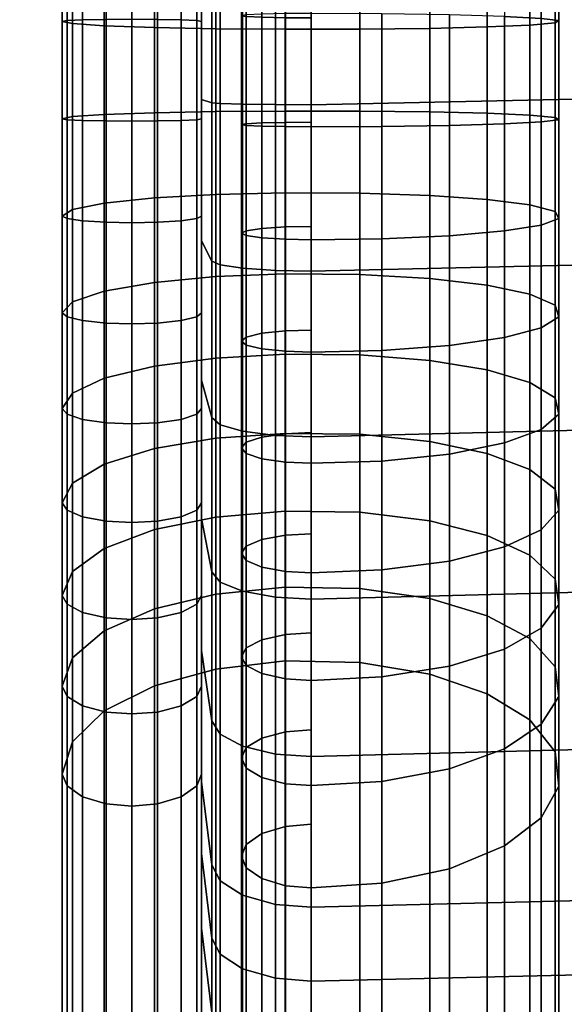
# Model space of a CAD drawing. Header units: millimetres. Extents: x -339 to 339, y -344 to 363.
# Tile 2 of 256: x -242 to -214, y -243 to -194. Entities that reach past the tile are written whole.
import ezdxf

# ---------------------------------------------------------------- set-up
doc = ezdxf.new("R2010")
doc.units = ezdxf.units.MM
doc.header["$MEASUREMENT"] = 0
for name, color, linetype in [('kolecka', 250, 'Continuous'), ('operadlo', 1, 'Continuous'), ('podnoz', 7, 'Continuous'), ('ram', 7, 'Continuous')]:
    doc.layers.add(name, color=color, linetype=linetype)

msp = doc.modelspace()

# ---------------------------------------------------------------- meshes
at = {"layer": 'kolecka'}
mesh = msp.add_polyface(dxfattribs=at)
corners = [(-288.849, -108.58, 39.939), (-288.849, -106.042, 44.823), (-289.06, -106.965, 45.429), (-289.06, -109.607, 40.345), (-288.849, -109.997, 35.059), (-289.06, -111.082, 35.266), (-288.849, -110.476, 30), (-289.06, -111.581, 30), (-288.849, -109.956, 24.733), (-289.06, -111.039, 24.517), (-288.849, -108.421, 19.667), (-289.06, -109.442, 19.245), (-288.849, -105.925, 15), (-289.06, -106.843, 14.387), (-25, -337.98, 24.733), (-25, -333.949, 15), (-25, -336.446, 19.667), (-25, -338.501, 30), (-25, -338.021, 35.059), (-25, -326.323, 7.433), (-25, -316.559, 3.478), (-25, -321.439, 4.895), (-25, -330.593, 10.907), (-25, -316.767, 56.48), (-25, -296.5, 7.551), (-25, -334.067, 44.823), (-25, -336.604, 39.939), (-25, -330.593, 49.092), (-25, -326.5, 52.449), (-25, -321.833, 54.946), (-25, -311.5, 57.001), (-25, -306.441, 56.521), (-25, -306.233, 3.519), (-25, -301.167, 5.054), (-25, -284.979, 24.941), (-25, -288.934, 15.177), (-25, -286.395, 20.061), (-25, -292.408, 10.907), (-25, -285.02, 35.267), (-25, -296.677, 52.567), (-25, -292.407, 49.093), (-25, -289.051, 45), (-25, -301.561, 55.104), (-25, -286.554, 40.333)]
mesh.append_faces([[corners[k] for k in face] for face in [(0, 1, 2, 3), (4, 0, 3, 5), (6, 4, 5, 7), (8, 6, 7, 9), (10, 8, 9, 11), (12, 10, 11, 13), (6, 8, 4, 4), (1, 0, 4, 4), (14, 15, 16, 16), (17, 18, 14, 14), (19, 15, 14, 14), (19, 20, 21, 21), (18, 19, 14, 14), (19, 22, 15, 15), (23, 24, 19, 19), (25, 18, 26, 26), (25, 27, 28, 28), (28, 18, 25, 25), (23, 28, 29, 29), (19, 18, 28, 28), (19, 28, 23, 23), (30, 31, 23, 23), (20, 19, 32, 32), (24, 32, 19, 19), (32, 24, 33, 33), (24, 23, 31, 31), (24, 34, 35, 35), (35, 34, 36, 36), (37, 24, 35, 35), (24, 38, 34, 34), (39, 40, 41, 41), (39, 31, 42, 42), (24, 31, 39, 39), (24, 39, 41, 41), (38, 41, 43, 43)]])
at = {"layer": 'operadlo'}
mesh = msp.add_polyface(dxfattribs=at)
corners = [(-232.5, -197.83, 477.623), (-232.5, -204.925, 477.187), (-231.993, -205.932, 486.406), (-231.993, -197.999, 486.895), (-230.438, -189.758, 490.155), (-230.438, -198.061, 490.252), (-228.784, -198.08, 491.292), (-228.784, -189.725, 491.195), (-231.566, -189.809, 488.562), (-231.566, -198.032, 488.658), (-231.993, -189.865, 486.799), (-232.5, -190.16, 477.531), (-230.438, -181.384, 489.851), (-228.784, -181.348, 490.89), (-231.566, -181.439, 488.258), (-231.993, -181.501, 486.496), (-232.5, -181.822, 477.228), (-230.438, -173.001, 489.594), (-228.784, -172.97, 490.634), (-231.566, -173.049, 488.001), (-231.993, -173.102, 486.238), (-232.5, -173.382, 476.969), (-230.438, -164.627, 489.327), (-228.784, -164.593, 490.367), (-231.566, -164.678, 487.734), (-231.993, -164.735, 485.971), (-232.5, -165.035, 476.703), (-230.438, -156.249, 489.061), (-228.784, -156.216, 490.1), (-231.566, -156.3, 487.468), (-231.993, -156.357, 485.705), (-232.5, -156.653, 476.436), (-230.438, -139.495, 488.529), (-228.784, -139.462, 489.569), (-231.566, -139.546, 486.936), (-231.993, -139.602, 485.173), (-232.5, -139.896, 475.905), (-230.438, -122.741, 487.997), (-228.784, -122.708, 489.037), (-231.566, -122.792, 486.404), (-231.993, -122.848, 484.641), (-232.5, -123.142, 475.373), (-230.438, -105.987, 487.465), (-228.784, -105.954, 488.505), (-231.566, -106.038, 485.872), (-231.993, -106.094, 484.109), (-232.5, -106.388, 474.841), (-230.438, -72.479, 486.402), (-228.784, -72.446, 487.441), (-231.566, -72.53, 484.809), (-231.993, -72.586, 483.046), (-232.5, -72.88, 473.777), (-230.438, -38.971, 485.338), (-228.784, -38.938, 486.377), (-231.566, -39.021, 483.745), (-231.993, -39.077, 481.982), (-232.5, -39.372, 472.713), (-227, -189.714, 491.524), (-227, -181.337, 491.219), (-227, -198.086, 491.621), (-227, -139.452, 489.898), (-227, -105.944, 488.834), (-227, -156.206, 490.429), (-227, -72.436, 487.77)]
mesh.append_faces([[corners[k] for k in face] for face in [(0, 1, 2, 3), (4, 5, 6, 7), (8, 9, 5, 4), (10, 3, 9, 8), (11, 0, 3, 10), (12, 4, 7, 13), (14, 8, 4, 12), (15, 10, 8, 14), (16, 11, 10, 15), (17, 12, 13, 18), (19, 14, 12, 17), (20, 15, 14, 19), (21, 16, 15, 20), (22, 17, 18, 23), (24, 19, 17, 22), (25, 20, 19, 24), (26, 21, 20, 25), (27, 22, 23, 28), (29, 24, 22, 27), (30, 25, 24, 29), (31, 26, 25, 30), (32, 27, 28, 33), (34, 29, 27, 32), (35, 30, 29, 34), (36, 31, 30, 35), (37, 32, 33, 38), (39, 34, 32, 37), (40, 35, 34, 39), (41, 36, 35, 40), (42, 37, 38, 43), (44, 39, 37, 42), (45, 40, 39, 44), (46, 41, 40, 45), (47, 42, 43, 48), (49, 44, 42, 47), (50, 45, 44, 49), (51, 46, 45, 50), (52, 47, 48, 53), (54, 49, 47, 52), (55, 50, 49, 54), (56, 51, 50, 55), (57, 58, 13, 7), (59, 57, 7, 6), (38, 33, 60, 60), (43, 38, 61, 61), (28, 62, 33, 33), (53, 48, 63, 63), (43, 63, 48, 48)]])
mesh = msp.add_polyface(dxfattribs=at)
corners = [(-113.532, -72.751, 487.78), (-113.534, -39.876, 486.737), (-170.279, -39.481, 486.724), (-170.277, -72.619, 487.776), (-113.53, -105.625, 488.824), (-170.275, -105.758, 488.828), (-113.529, -122.062, 489.346), (-170.274, -122.327, 489.354), (-113.528, -138.5, 489.868), (-170.274, -138.896, 489.88), (-113.527, -154.937, 490.39), (-170.273, -155.466, 490.406), (-113.526, -163.155, 490.65), (-170.272, -163.75, 490.669), (-113.526, -171.374, 490.909), (-170.272, -172.035, 490.932), (-113.526, -179.594, 491.172), (-170.272, -180.32, 491.192), (-113.525, -187.802, 491.243), (-170.271, -188.599, 491.36), (-113.525, -196.009, 490.933), (-170.271, -196.875, 491.22), (-113.524, -204.207, 490.134), (-170.27, -205.14, 490.538), (-113.524, -212.347, 488.802), (-170.27, -213.349, 489.212), (-113.523, -220.39, 486.951), (-170.27, -221.436, 487.269), (-227, -38.927, 486.706), (-227, -72.436, 487.77), (-227, -105.944, 488.834), (-227, -122.698, 489.366), (-227, -139.452, 489.898), (-227, -156.206, 490.429), (-227, -164.583, 490.696), (-227, -172.96, 490.963), (-227, -189.714, 491.524), (-227, -181.337, 491.219), (-227, -206.445, 491.105), (-227, -198.086, 491.621), (-227, -214.751, 489.786), (-227, -230.802, 484.92), (-170.269, -229.334, 484.729), (-227, -222.901, 487.715), (-227, -238.368, 481.416), (-227, -242.083, 479.513), (-170.269, -240.732, 479.893), (-170.269, -236.977, 481.606), (-227, -260.722, 469.938), (-170.268, -259.246, 470.695), (-170.268, -251.884, 474.472), (-227, -253.268, 473.768), (-227, -245.807, 477.598), (-227, -268.177, 466.108), (-170.267, -266.62, 466.908), (-170.268, -244.469, 478.131), (-228.784, -230.677, 484.615), (-228.784, -238.22, 481.122), (-228.784, -164.593, 490.367), (-228.784, -172.97, 490.634), (-228.784, -156.216, 490.1), (-228.784, -139.462, 489.569), (-228.784, -122.708, 489.037), (-228.784, -105.954, 488.505), (-228.784, -181.348, 490.89), (-228.784, -38.938, 486.377)]
mesh.append_faces([[corners[k] for k in face] for face in [(0, 1, 2, 3), (4, 0, 3, 5), (6, 4, 5, 7), (8, 6, 7, 9), (10, 8, 9, 11), (12, 10, 11, 13), (14, 12, 13, 15), (16, 14, 15, 17), (18, 16, 17, 19), (20, 18, 19, 21), (22, 20, 21, 23), (24, 22, 23, 25), (26, 24, 25, 27), (2, 28, 29, 29), (29, 30, 5, 5), (30, 31, 7, 7), (9, 32, 33, 33), (34, 13, 11, 33), (35, 15, 13, 34), (36, 19, 17, 37), (37, 17, 15, 35), (31, 32, 7, 7), (38, 23, 21, 39), (40, 25, 23, 38), (41, 42, 27, 43), (44, 45, 46, 47), (44, 47, 42, 41), (43, 27, 25, 40), (48, 49, 50, 51), (51, 50, 52, 52), (53, 54, 49, 48), (52, 55, 46, 45), (39, 21, 19, 36), (29, 5, 3, 3), (32, 9, 7, 7), (33, 11, 9, 9), (30, 7, 5, 5), (2, 29, 3, 3), (52, 50, 55, 55), (44, 41, 56, 57), (35, 34, 58, 59), (34, 33, 60, 58), (61, 33, 32, 32), (62, 31, 30, 30), (63, 30, 29, 29), (62, 32, 31, 31), (37, 35, 59, 64), (65, 29, 28, 28)]])
mesh = msp.add_polyface(dxfattribs=at)
corners = [(-230.438, -260.096, 468.72), (-230.438, -267.551, 464.891), (-228.784, -268.027, 465.816), (-228.784, -260.571, 469.645), (-231.566, -259.368, 467.303), (-231.566, -266.823, 463.473), (-231.993, -258.562, 465.734), (-231.993, -266.017, 461.904), (-232.5, -254.324, 457.486), (-232.5, -261.78, 453.656), (-230.438, -252.642, 472.55), (-228.784, -253.118, 473.475), (-231.566, -251.914, 471.132), (-231.993, -251.108, 469.563), (-232.5, -246.872, 461.314), (-230.438, -245.182, 476.381), (-228.784, -245.657, 477.305), (-231.566, -244.453, 474.963), (-231.993, -243.647, 473.394), (-232.5, -239.408, 465.147), (-230.438, -241.456, 478.296), (-228.784, -241.932, 479.22), (-231.566, -240.725, 476.879), (-231.993, -239.917, 475.312), (-232.5, -235.667, 467.069), (-230.438, -237.753, 480.193), (-228.784, -238.22, 481.122), (-231.566, -237.036, 478.77), (-231.993, -236.243, 477.194), (-232.5, -232.074, 468.911), (-230.438, -230.281, 483.653), (-228.784, -230.677, 484.615), (-231.566, -229.675, 482.179), (-231.993, -229.004, 480.548), (-232.5, -225.476, 471.972), (-230.438, -222.506, 486.404), (-228.784, -222.806, 487.4), (-231.566, -222.045, 484.878), (-231.993, -221.536, 483.189), (-232.5, -218.857, 474.312), (-230.438, -214.473, 488.445), (-228.784, -214.684, 489.463), (-231.566, -214.15, 486.884), (-231.993, -213.792, 485.157), (-232.5, -211.912, 476.077), (-230.438, -206.296, 489.744), (-228.784, -206.409, 490.777), (-231.566, -206.123, 488.159), (-231.993, -205.932, 486.406), (-232.5, -204.925, 477.187), (-230.438, -198.061, 490.252), (-228.784, -198.08, 491.292), (-231.566, -198.032, 488.658), (-231.993, -197.999, 486.895), (-227, -268.177, 466.108), (-227, -260.722, 469.938), (-227, -253.268, 473.768), (-227, -245.807, 477.598), (-227, -242.083, 479.513), (-227, -238.368, 481.416), (-227, -230.802, 484.92), (-227, -222.901, 487.715), (-227, -214.751, 489.786), (-227, -206.445, 491.105), (-227, -198.086, 491.621)]
mesh.append_faces([[corners[k] for k in face] for face in [(0, 1, 2, 3), (4, 5, 1, 0), (6, 7, 5, 4), (8, 9, 7, 6), (10, 0, 3, 11), (12, 4, 0, 10), (13, 6, 4, 12), (14, 8, 6, 13), (15, 10, 11, 16), (17, 12, 10, 15), (18, 13, 12, 17), (19, 14, 13, 18), (20, 15, 16, 21), (22, 17, 15, 20), (23, 18, 17, 22), (24, 19, 18, 23), (25, 20, 21, 26), (27, 22, 20, 25), (28, 23, 22, 27), (29, 24, 23, 28), (30, 25, 26, 31), (32, 27, 25, 30), (33, 28, 27, 32), (34, 29, 28, 33), (35, 30, 31, 36), (37, 32, 30, 35), (38, 33, 32, 37), (39, 34, 33, 38), (40, 35, 36, 41), (42, 37, 35, 40), (43, 38, 37, 42), (44, 39, 38, 43), (45, 40, 41, 46), (47, 42, 40, 45), (48, 43, 42, 47), (49, 44, 43, 48), (50, 45, 46, 51), (52, 47, 45, 50), (53, 48, 47, 52), (54, 55, 3, 2), (55, 56, 11, 3), (57, 58, 21, 16), (58, 59, 26, 21), (56, 57, 16, 11), (60, 61, 36, 31), (61, 62, 41, 36), (63, 64, 51, 46), (62, 63, 46, 41)]])
at = {"layer": 'podnoz'}
mesh = msp.add_polyface(dxfattribs=at)
corners = [(-290.415, -91.57, 115.792), (-289.684, -94.124, 116.185), (-256.328, -83.286, 127.888), (-257.169, -80.666, 127.422), (-290.672, -89.003, 114.713), (-257.573, -78.046, 126.171), (-290.439, -86.482, 112.966), (-257.526, -75.488, 124.159), (-323.458, -102.366, 103.706), (-297.996, -104.193, 88.24), (-297.152, -110.881, 87.886), (-297.863, -108.695, 87.886), (-298.573, -106.51, 87.886), (-294.436, -110.048, 88.68), (-298.071, -99.402, 88.633), (-297.838, -101.797, 88.489), (-298.67, -97.019, 88.68), (-299.406, -111.573, 87.013), (-299.24, -108.048, 87.531), (-297.838, -101.797, 88.489), (-300.465, -100.21, 64), (-298.071, -99.402, 88.633), (-252.714, -90.298, 124.159), (-219.361, -79.83, 134.924), (-220.795, -77.642, 137.185), (-254.255, -88.258, 126.171), (-250.869, -91.963, 121.41), (-217.68, -81.644, 131.832), (-248.746, -93.191, 117.948), (-215.779, -83.019, 127.938), (-246.371, -93.923, 113.799), (-213.682, -83.89, 123.268), (-243.768, -94.099, 108.987), (-211.416, -84.194, 117.852), (-240.962, -93.659, 103.536), (-209.006, -83.865, 111.715), (-288.775, -96.62, 115.792), (-255.468, -85.9, 127.422), (-287.473, -98.847, 114.713), (-285.803, -100.75, 112.966), (-283.79, -102.272, 110.571), (-281.458, -103.356, 107.545), (-278.833, -103.946, 103.907), (-275.939, -103.985, 99.676), (-272.801, -103.417, 94.869), (-321.852, -107.308, 103.706), (-311.032, -113.976, 93.625), (-307.905, -113.862, 89.939), (-294.436, -110.048, 88.68), (-313.87, -113.534, 96.764), (-15.524, -125.578, 148.806), (-13.923, -126.28, 155.059), (-14.396, -91.171, 163.029), (-16.054, -90.822, 156.251), (-16.533, -124.74, 141.542), (-17.095, -90.407, 148.397), (-16.865, -123.768, 133.305), (-17.432, -89.927, 139.514), (-14.946, -160.238, 140.805), (-13.389, -161.291, 146.529), (-15.943, -158.978, 134.151), (-16.299, -157.513, 126.601), (-15.34, -193.1, 126.247), (-14.347, -194.771, 132.281), (-15.735, -191.157, 119.404), (-14.742, -227.086, 117.852), (-13.753, -229.147, 123.268), (-15.174, -224.692, 111.715), (-14.165, -260.915, 108.987), (-13.193, -263.336, 113.799), (-14.614, -258.111, 103.536), (-14.056, -291.406, 94.869), (-13.626, -294.567, 99.676)]
mesh.append_faces([[corners[k] for k in face] for face in [(0, 1, 2, 3), (4, 0, 3, 5), (6, 4, 5, 7), (8, 1, 0, 0), (9, 10, 11, 11), (11, 12, 9, 9), (9, 13, 10, 10), (14, 13, 15, 15), (9, 15, 13, 13), (13, 14, 16, 16), (17, 18, 10, 10), (18, 12, 11, 11), (10, 18, 11, 11), (19, 20, 21, 21), (22, 23, 24, 25), (26, 27, 23, 22), (28, 29, 27, 26), (30, 31, 29, 28), (32, 33, 31, 30), (34, 35, 33, 32), (36, 37, 2, 1), (38, 25, 37, 36), (39, 22, 25, 38), (40, 26, 22, 39), (41, 28, 26, 40), (42, 30, 28, 41), (43, 32, 30, 42), (44, 34, 32, 43), (45, 36, 1, 1), (43, 42, 46, 47), (47, 48, 43, 43), (43, 48, 44, 44), (42, 41, 49, 46), (50, 51, 52, 53), (54, 50, 53, 55), (56, 54, 55, 57), (58, 59, 51, 50), (60, 58, 50, 54), (61, 60, 54, 56), (62, 63, 58, 60), (64, 62, 60, 61), (65, 66, 63, 62), (67, 65, 62, 64), (68, 69, 66, 65), (70, 68, 65, 67), (71, 72, 68, 70)]])
at = {"layer": 'ram'}
mesh = msp.add_polyface(dxfattribs=at)
corners = [(-217.044, 61.51, 461.541), (-190.084, 61.093, 448.389), (-190.084, -158.797, 455.369), (-217.044, -158.379, 468.522), (-188.329, -158.682, 458.962), (-215.289, -158.265, 472.115), (-217.044, -158.379, 468.522), (-190.084, -158.797, 455.369), (-188.329, 61.207, 451.982), (-188.329, -158.682, 458.962), (-190.084, -158.797, 455.369), (-190.084, 61.093, 448.389), (-215.289, -158.265, 472.115), (-215.289, 61.624, 465.134), (-217.044, 61.51, 461.541), (-217.044, -158.379, 468.522), (-215.289, 61.624, 465.134), (-215.289, -158.265, 472.115), (-188.329, -158.682, 458.962), (-188.329, 61.207, 451.982), (-232.746, -198.839, 478.908), (-232.5, -198.798, 477.62), (-232.5, -193.906, 477.619), (-232.746, -193.865, 478.907), (-234.712, -198.901, 480.873), (-233.525, -198.876, 480.094), (-233.525, -193.827, 480.093), (-234.712, -193.803, 480.872), (-237.288, -198.901, 480.873), (-236, -198.908, 481.118), (-236, -193.795, 481.118), (-237.288, -193.803, 480.872), (-239.254, -198.839, 478.908), (-238.475, -198.876, 480.094), (-238.475, -193.827, 480.093), (-239.254, -193.865, 478.907), (-238.985, -198.686, 474.071), (-239.5, -198.798, 477.62), (-239.5, -193.906, 477.619), (-238.985, -194.019, 474.071), (-214.568, -198.839, 478.926), (-214.74, -198.721, 475.183), (-214.74, -193.983, 475.182), (-214.568, -193.864, 478.925), (-217.286, -199.046, 485.483), (-215.452, -198.949, 482.401), (-215.452, -193.754, 482.4), (-217.286, -193.656, 485.482), (-223.45, -199.176, 489.599), (-220.055, -199.126, 488.008), (-220.055, -193.576, 488.007), (-223.45, -193.526, 489.598), (-228.288, -199.184, 489.868), (-227, -199.192, 490.114), (-227, -193.509, 490.113), (-228.288, -193.517, 489.867), (-230.254, -199.122, 487.903), (-229.475, -199.16, 489.089), (-229.475, -193.542, 489.088), (-230.254, -193.579, 487.902), (-230.254, -199.041, 485.328), (-230.5, -199.082, 486.615), (-230.5, -193.62, 486.615), (-230.254, -193.661, 485.327), (-228.288, -198.979, 483.363), (-229.475, -199.004, 484.142), (-229.475, -193.699, 484.141), (-228.288, -193.724, 483.362), (-227, -193.731, 483.117), (-227, -198.971, 483.117), (-232.5, 133.958, 467.211), (-232.746, 133.999, 468.499), (-233.525, 134.037, 469.684), (-234.712, 134.062, 470.463), (-236, 134.07, 470.709), (-237.288, 134.062, 470.463), (-238.475, 134.037, 469.684), (-239.254, 133.999, 468.499), (-239.5, 133.958, 467.211), (-238.985, 133.846, 463.662), (-234.867, -194.214, 467.91), (-237.393, -194.126, 470.678), (-237.393, 133.738, 460.27), (-234.867, 133.65, 457.502), (-228.306, -194.3, 465.194), (-231.784, -194.272, 466.077), (-231.784, 133.592, 455.668), (-228.306, 133.564, 454.786), (-221.036, -194.254, 466.64), (-224.561, -194.295, 465.366), (-224.561, 133.569, 454.957), (-221.036, 133.61, 456.231), (-216.015, -194.095, 471.658), (-218.161, -194.186, 468.785), (-218.161, 133.678, 458.376), (-216.015, 133.769, 461.25), (-214.74, 133.881, 464.773), (-214.568, 134, 468.517), (-215.452, 134.11, 471.992), (-217.286, 134.208, 475.074), (-230.5, 134.244, 476.206), (-230.254, 134.203, 474.919), (-229.475, 134.166, 473.733), (-228.288, 134.141, 472.954), (-227, 134.133, 472.708)]
mesh.append_faces([[corners[k] for k in face] for face in [(0, 1, 2, 3), (4, 5, 6, 7), (8, 9, 10, 11), (12, 13, 14, 15), (16, 17, 18, 19), (20, 21, 22, 23), (24, 25, 26, 27), (25, 20, 23, 26), (28, 29, 30, 31), (32, 33, 34, 35), (33, 28, 31, 34), (29, 24, 27, 30), (36, 37, 38, 39), (37, 32, 35, 38), (40, 41, 42, 43), (44, 45, 46, 47), (48, 49, 50, 51), (49, 44, 47, 50), (45, 40, 43, 46), (52, 53, 54, 55), (56, 57, 58, 59), (57, 52, 55, 58), (60, 61, 62, 63), (64, 65, 66, 67), (65, 60, 63, 66), (61, 56, 59, 62), (53, 48, 51, 54), (67, 68, 69, 64), (23, 22, 70, 71), (27, 26, 72, 73), (26, 23, 71, 72), (31, 30, 74, 75), (35, 34, 76, 77), (34, 31, 75, 76), (30, 27, 73, 74), (39, 38, 78, 79), (80, 81, 82, 83), (81, 39, 79, 82), (84, 85, 86, 87), (88, 89, 90, 91), (89, 84, 87, 90), (85, 80, 83, 86), (38, 35, 77, 78), (92, 93, 94, 95), (43, 42, 96, 97), (42, 92, 95, 96), (47, 46, 98, 99), (46, 43, 97, 98), (63, 62, 100, 101), (67, 66, 102, 103), (68, 67, 103, 104), (66, 63, 101, 102), (93, 88, 91, 94)]])
mesh = msp.add_polyface(dxfattribs=at)
corners = [(-239.5, -203.68, 477.311), (-239.5, -208.533, 476.694), (-239.254, -208.736, 477.966), (-239.254, -203.802, 478.593), (-238.985, -203.344, 473.776), (-238.985, -207.974, 473.187), (-237.393, -203.022, 470.397), (-237.393, -207.439, 469.836), (-234.867, -202.76, 467.64), (-234.867, -207.003, 467.101), (-231.784, -202.586, 465.814), (-231.784, -206.714, 465.289), (-228.306, -202.503, 464.935), (-228.306, -206.575, 464.417), (-224.561, -202.519, 465.106), (-224.561, -206.602, 464.587), (-221.036, -202.64, 466.375), (-221.036, -206.803, 465.845), (-218.161, -202.843, 468.512), (-218.161, -207.141, 467.965), (-216.015, -203.115, 471.373), (-216.015, -207.594, 470.804), (-214.74, -203.449, 474.883), (-214.74, -208.149, 474.285), (-214.568, -203.804, 478.611), (-214.568, -208.739, 477.984), (-232.746, -198.839, 478.908), (-232.746, -203.802, 478.593), (-232.5, -203.68, 477.311), (-232.5, -198.798, 477.62), (-233.525, -198.876, 480.094), (-233.525, -203.914, 479.774), (-234.712, -198.901, 480.873), (-234.712, -203.988, 480.55), (-236, -198.908, 481.118), (-236, -204.011, 480.795), (-237.288, -198.901, 480.873), (-237.288, -203.988, 480.55), (-238.475, -198.876, 480.094), (-238.475, -203.914, 479.774), (-239.254, -198.839, 478.908), (-239.5, -198.798, 477.62), (-238.985, -198.686, 474.071), (-237.393, -198.579, 470.679), (-234.867, -198.491, 467.911), (-231.784, -198.433, 466.077), (-228.306, -198.406, 465.195), (-224.561, -198.411, 465.366), (-221.036, -198.451, 466.64), (-218.161, -198.519, 468.785), (-216.015, -198.61, 471.659), (-214.74, -198.721, 475.183), (-214.568, -198.839, 478.926), (-215.452, -198.949, 482.401), (-215.452, -204.133, 482.073), (-217.286, -199.046, 485.483), (-217.286, -204.425, 485.142), (-220.055, -199.126, 488.008), (-220.055, -204.664, 487.657), (-223.45, -199.176, 489.599), (-223.45, -204.815, 489.242), (-227, -199.192, 490.114), (-227, -204.864, 489.754), (-228.288, -199.184, 489.868), (-228.288, -204.84, 489.51), (-229.475, -199.16, 489.089), (-229.475, -204.767, 488.734), (-230.254, -199.122, 487.903), (-230.254, -204.654, 487.553), (-230.5, -199.082, 486.615), (-230.5, -204.532, 486.27), (-230.254, -199.041, 485.328), (-230.254, -204.41, 484.988), (-229.475, -199.004, 484.142), (-229.475, -204.298, 483.806), (-228.288, -198.979, 483.363), (-228.288, -204.224, 483.03), (-227, -198.971, 483.117), (-227, -204.201, 482.786), (-237.393, -194.126, 470.678), (-234.867, -194.214, 467.91), (-238.985, -194.019, 474.071), (-231.784, -194.272, 466.077), (-228.306, -194.3, 465.194), (-224.561, -194.295, 465.366), (-221.036, -194.254, 466.64), (-218.161, -194.186, 468.785), (-216.015, -194.095, 471.658), (-214.74, -193.983, 475.182)]
mesh.append_faces([[corners[k] for k in face] for face in [(0, 1, 2, 3), (4, 5, 1, 0), (6, 7, 5, 4), (8, 9, 7, 6), (10, 11, 9, 8), (12, 13, 11, 10), (14, 15, 13, 12), (16, 17, 15, 14), (18, 19, 17, 16), (20, 21, 19, 18), (22, 23, 21, 20), (24, 25, 23, 22), (26, 27, 28, 29), (30, 31, 27, 26), (32, 33, 31, 30), (34, 35, 33, 32), (36, 37, 35, 34), (38, 39, 37, 36), (40, 3, 39, 38), (41, 0, 3, 40), (42, 4, 0, 41), (43, 6, 4, 42), (44, 8, 6, 43), (45, 10, 8, 44), (46, 12, 10, 45), (47, 14, 12, 46), (48, 16, 14, 47), (49, 18, 16, 48), (50, 20, 18, 49), (51, 22, 20, 50), (52, 24, 22, 51), (53, 54, 24, 52), (55, 56, 54, 53), (57, 58, 56, 55), (59, 60, 58, 57), (61, 62, 60, 59), (63, 64, 62, 61), (65, 66, 64, 63), (67, 68, 66, 65), (69, 70, 68, 67), (71, 72, 70, 69), (73, 74, 72, 71), (75, 76, 74, 73), (77, 78, 76, 75), (44, 43, 79, 80), (43, 42, 81, 79), (46, 45, 82, 83), (48, 47, 84, 85), (47, 46, 83, 84), (45, 44, 80, 82), (85, 86, 49, 48), (50, 49, 86, 87), (51, 50, 87, 88)]])
mesh = msp.add_polyface(dxfattribs=at)
corners = [(-231.784, -218.784, 462.168), (-231.784, -222.649, 460.626), (-234.867, -223.382, 462.308), (-234.867, -219.41, 463.892), (-228.306, -218.483, 461.338), (-228.306, -222.296, 459.817), (-232.746, -218.435, 475.783), (-232.746, -223.161, 474.235), (-232.5, -222.722, 473.024), (-232.5, -218.073, 474.546), (-233.525, -218.768, 476.921), (-233.525, -223.566, 475.351), (-234.712, -218.987, 477.669), (-234.712, -223.832, 476.083), (-238.475, -218.768, 476.921), (-238.475, -223.566, 475.351), (-237.288, -223.832, 476.083), (-237.288, -218.987, 477.669), (-239.254, -218.435, 475.783), (-239.254, -223.161, 474.235), (-239.5, -218.073, 474.546), (-239.5, -222.722, 473.024), (-238.985, -217.076, 471.139), (-238.985, -221.511, 469.687), (-237.393, -216.122, 467.881), (-237.393, -220.354, 466.496), (-234.867, -215.344, 465.223), (-231.784, -214.829, 463.462), (-228.306, -214.581, 462.615), (-232.746, -213.62, 477.028), (-232.5, -213.337, 475.771), (-233.525, -213.88, 478.185), (-234.712, -214.052, 478.946), (-236, -214.105, 479.186), (-236, -219.056, 477.905), (-237.288, -214.052, 478.946), (-238.475, -213.88, 478.185), (-239.254, -213.62, 477.028), (-239.5, -213.337, 475.771), (-238.985, -212.557, 472.307), (-237.393, -211.812, 468.996), (-234.867, -211.204, 466.294), (-231.784, -210.801, 464.504), (-228.306, -210.607, 463.643), (-230.254, -215.596, 485.808), (-230.254, -220.963, 484.42), (-229.475, -221.296, 485.559), (-229.475, -215.857, 486.966), (-230.5, -215.313, 484.551), (-230.5, -220.601, 483.184), (-230.254, -215.03, 483.294), (-230.254, -220.239, 481.947), (-232.746, -208.736, 477.966), (-232.5, -208.533, 476.694), (-233.525, -208.922, 479.138), (-234.712, -209.045, 479.907), (-236, -209.084, 480.15), (-237.288, -209.045, 479.907), (-238.475, -208.922, 479.138), (-239.254, -208.736, 477.966), (-239.5, -208.533, 476.694), (-238.985, -207.974, 473.187), (-237.393, -207.439, 469.836), (-234.867, -207.003, 467.101), (-231.784, -206.714, 465.289), (-228.306, -206.575, 464.417), (-230.5, -209.95, 485.581), (-230.254, -210.153, 486.853), (-230.254, -209.747, 484.309), (-232.746, -203.802, 478.593), (-232.5, -203.68, 477.311), (-233.525, -203.914, 479.774), (-234.712, -203.988, 480.55), (-236, -204.011, 480.795), (-237.288, -203.988, 480.55), (-238.475, -203.914, 479.774), (-239.254, -203.802, 478.593), (-230.5, -204.532, 486.27), (-230.254, -204.654, 487.553), (-230.254, -204.41, 484.988)]
mesh.append_faces([[corners[k] for k in face] for face in [(0, 1, 2, 3), (4, 5, 1, 0), (6, 7, 8, 9), (10, 11, 7, 6), (12, 13, 11, 10), (14, 15, 16, 17), (18, 19, 15, 14), (20, 21, 19, 18), (22, 23, 21, 20), (24, 25, 23, 22), (26, 3, 25, 24), (27, 0, 3, 26), (28, 4, 0, 27), (29, 6, 9, 30), (31, 10, 6, 29), (32, 12, 10, 31), (33, 34, 12, 32), (35, 17, 34, 33), (36, 14, 17, 35), (37, 18, 14, 36), (38, 20, 18, 37), (39, 22, 20, 38), (40, 24, 22, 39), (41, 26, 24, 40), (42, 27, 26, 41), (43, 28, 27, 42), (44, 45, 46, 47), (48, 49, 45, 44), (50, 51, 49, 48), (52, 29, 30, 53), (54, 31, 29, 52), (55, 32, 31, 54), (56, 33, 32, 55), (57, 35, 33, 56), (58, 36, 35, 57), (59, 37, 36, 58), (60, 38, 37, 59), (61, 39, 38, 60), (62, 40, 39, 61), (63, 41, 40, 62), (64, 42, 41, 63), (65, 43, 42, 64), (66, 48, 44, 67), (68, 50, 48, 66), (69, 52, 53, 70), (71, 54, 52, 69), (72, 55, 54, 71), (73, 56, 55, 72), (74, 57, 56, 73), (75, 58, 57, 74), (76, 59, 58, 75), (77, 66, 67, 78), (79, 68, 66, 77)]])
mesh = msp.add_polyface(dxfattribs=at)
corners = [(-224.561, -218.542, 461.499), (-224.561, -222.365, 459.974), (-228.306, -222.296, 459.817), (-228.306, -218.483, 461.338), (-221.036, -218.976, 462.697), (-221.036, -222.874, 461.142), (-218.161, -219.708, 464.715), (-218.161, -223.732, 463.11), (-224.561, -214.63, 462.78), (-228.306, -214.581, 462.615), (-221.036, -214.988, 464.003), (-218.161, -215.59, 466.063), (-216.015, -216.398, 468.822), (-216.015, -220.688, 467.417), (-214.74, -217.388, 472.206), (-214.74, -221.891, 470.732), (-214.568, -218.44, 475.8), (-214.568, -223.168, 474.252), (-224.561, -210.645, 463.81), (-228.306, -210.607, 463.643), (-221.036, -210.924, 465.054), (-218.161, -211.396, 467.148), (-216.015, -212.027, 469.952), (-214.74, -212.801, 473.392), (-214.568, -213.624, 477.046), (-215.452, -214.387, 480.438), (-215.452, -219.416, 479.137), (-217.286, -215.064, 483.446), (-217.286, -220.282, 482.096), (-220.055, -215.619, 485.911), (-220.055, -220.992, 484.521), (-223.45, -215.969, 487.464), (-223.45, -221.439, 486.049), (-227, -216.082, 487.966), (-227, -221.584, 486.543), (-228.288, -216.028, 487.726), (-228.288, -221.515, 486.307), (-229.475, -215.857, 486.966), (-229.475, -221.296, 485.559), (-229.475, -214.77, 482.137), (-229.475, -219.906, 480.809), (-230.254, -220.239, 481.947), (-230.254, -215.03, 483.294), (-228.288, -214.599, 481.376), (-228.288, -219.687, 480.06), (-227, -214.545, 481.137), (-227, -219.618, 479.825), (-224.561, -206.602, 464.587), (-228.306, -206.575, 464.417), (-221.036, -206.803, 465.845), (-218.161, -207.141, 467.965), (-216.015, -207.594, 470.804), (-214.74, -208.149, 474.285), (-214.568, -208.739, 477.984), (-215.452, -209.286, 481.417), (-217.286, -209.771, 484.462), (-220.055, -210.169, 486.957), (-223.45, -210.42, 488.529), (-227, -210.501, 489.038), (-228.288, -210.462, 488.795), (-229.475, -210.34, 488.025), (-230.254, -210.153, 486.853), (-230.254, -215.596, 485.808), (-229.475, -209.56, 483.137), (-230.254, -209.747, 484.309), (-228.288, -209.438, 482.368), (-227, -209.399, 482.125), (-215.452, -204.133, 482.073), (-214.568, -203.804, 478.611), (-217.286, -204.425, 485.142), (-220.055, -204.664, 487.657), (-223.45, -204.815, 489.242), (-227, -204.864, 489.754), (-228.288, -204.84, 489.51), (-229.475, -204.767, 488.734), (-230.254, -204.654, 487.553), (-229.475, -204.298, 483.806), (-230.254, -204.41, 484.988), (-228.288, -204.224, 483.03), (-227, -204.201, 482.786)]
mesh.append_faces([[corners[k] for k in face] for face in [(0, 1, 2, 3), (4, 5, 1, 0), (6, 7, 5, 4), (8, 0, 3, 9), (10, 4, 0, 8), (11, 6, 4, 10), (12, 13, 6, 11), (14, 15, 13, 12), (16, 17, 15, 14), (18, 8, 9, 19), (20, 10, 8, 18), (21, 11, 10, 20), (22, 12, 11, 21), (23, 14, 12, 22), (24, 16, 14, 23), (25, 26, 16, 24), (27, 28, 26, 25), (29, 30, 28, 27), (31, 32, 30, 29), (33, 34, 32, 31), (35, 36, 34, 33), (37, 38, 36, 35), (39, 40, 41, 42), (43, 44, 40, 39), (45, 46, 44, 43), (47, 18, 19, 48), (49, 20, 18, 47), (50, 21, 20, 49), (51, 22, 21, 50), (52, 23, 22, 51), (53, 24, 23, 52), (54, 25, 24, 53), (55, 27, 25, 54), (56, 29, 27, 55), (57, 31, 29, 56), (58, 33, 31, 57), (59, 35, 33, 58), (60, 37, 35, 59), (61, 62, 37, 60), (63, 39, 42, 64), (65, 43, 39, 63), (66, 45, 43, 65), (67, 54, 53, 68), (69, 55, 54, 67), (70, 56, 55, 69), (71, 57, 56, 70), (72, 58, 57, 71), (73, 59, 58, 72), (74, 60, 59, 73), (75, 61, 60, 74), (76, 63, 64, 77), (78, 65, 63, 76), (79, 66, 65, 78)]])
mesh = msp.add_polyface(dxfattribs=at)
corners = [(-232.746, -223.161, 474.235), (-232.746, -227.781, 472.393), (-232.5, -227.266, 471.212), (-232.5, -222.722, 473.024), (-233.525, -223.566, 475.351), (-233.525, -228.255, 473.48), (-234.712, -223.832, 476.083), (-234.712, -228.567, 474.195), (-236, -223.916, 476.314), (-236, -228.665, 474.42), (-237.288, -223.832, 476.083), (-237.288, -228.567, 474.195), (-238.475, -223.566, 475.351), (-238.475, -228.255, 473.48), (-239.254, -223.161, 474.235), (-239.254, -227.781, 472.393), (-239.5, -222.722, 473.024), (-239.5, -227.266, 471.212), (-238.985, -221.511, 469.687), (-238.985, -225.847, 467.957), (-237.393, -220.354, 466.496), (-237.393, -224.49, 464.846), (-234.867, -219.41, 463.892), (-234.867, -223.382, 462.308), (-216.015, -220.688, 467.417), (-216.015, -224.882, 465.745), (-218.161, -223.732, 463.11), (-218.161, -219.708, 464.715), (-214.74, -221.891, 470.732), (-214.74, -226.291, 468.977), (-214.568, -223.168, 474.252), (-214.568, -227.788, 472.409), (-215.452, -224.353, 477.521), (-215.452, -229.178, 475.596), (-217.286, -225.405, 480.419), (-217.286, -230.411, 478.423), (-220.055, -226.266, 482.795), (-220.055, -231.421, 480.739), (-223.45, -226.809, 484.291), (-223.45, -232.057, 482.198), (-227, -226.985, 484.775), (-227, -232.263, 482.669), (-228.288, -226.901, 484.544), (-228.288, -232.165, 482.444), (-229.475, -226.635, 483.811), (-229.475, -231.853, 481.73), (-230.254, -226.23, 482.696), (-230.254, -231.379, 480.642), (-230.5, -225.791, 481.485), (-230.5, -230.864, 479.461), (-230.254, -225.352, 480.274), (-230.254, -230.349, 478.28), (-229.475, -224.947, 479.158), (-229.475, -229.875, 477.193), (-228.288, -224.681, 478.426), (-228.288, -229.563, 476.478), (-227, -224.598, 478.195), (-227, -229.465, 476.253), (-236, -219.056, 477.905), (-234.712, -218.987, 477.669), (-237.288, -218.987, 477.669), (-215.452, -219.416, 479.137), (-214.568, -218.44, 475.8), (-217.286, -220.282, 482.096), (-220.055, -220.992, 484.521), (-223.45, -221.439, 486.049), (-227, -221.584, 486.543), (-228.288, -221.515, 486.307), (-229.475, -221.296, 485.559), (-230.254, -220.963, 484.42), (-230.5, -220.601, 483.184), (-230.254, -220.239, 481.947), (-229.475, -219.906, 480.809), (-228.288, -219.687, 480.06), (-227, -219.618, 479.825), (-238.985, -230.063, 465.957), (-239.5, -231.686, 469.115), (-234.867, -227.247, 460.474), (-237.393, -228.512, 462.938), (-228.306, -226.005, 458.057), (-231.784, -226.409, 458.843), (-231.784, -222.649, 460.626), (-228.306, -222.296, 459.817), (-221.036, -226.666, 459.344), (-224.561, -226.084, 458.21), (-224.561, -222.365, 459.974), (-221.036, -222.874, 461.142), (-218.161, -227.647, 461.253), (-214.74, -230.571, 466.946), (-216.015, -228.96, 463.81), (-214.568, -232.283, 470.277)]
mesh.append_faces([[corners[k] for k in face] for face in [(0, 1, 2, 3), (4, 5, 1, 0), (6, 7, 5, 4), (8, 9, 7, 6), (10, 11, 9, 8), (12, 13, 11, 10), (14, 15, 13, 12), (16, 17, 15, 14), (18, 19, 17, 16), (20, 21, 19, 18), (22, 23, 21, 20), (24, 25, 26, 27), (28, 29, 25, 24), (30, 31, 29, 28), (32, 33, 31, 30), (34, 35, 33, 32), (36, 37, 35, 34), (38, 39, 37, 36), (40, 41, 39, 38), (42, 43, 41, 40), (44, 45, 43, 42), (46, 47, 45, 44), (48, 49, 47, 46), (50, 51, 49, 48), (52, 53, 51, 50), (54, 55, 53, 52), (56, 57, 55, 54), (58, 8, 6, 59), (60, 10, 8, 58), (61, 32, 30, 62), (63, 34, 32, 61), (64, 36, 34, 63), (65, 38, 36, 64), (66, 40, 38, 65), (67, 42, 40, 66), (68, 44, 42, 67), (69, 46, 44, 68), (70, 48, 46, 69), (71, 50, 48, 70), (72, 52, 50, 71), (73, 54, 52, 72), (74, 56, 54, 73), (75, 76, 17, 19), (77, 78, 21, 23), (78, 75, 19, 21), (79, 80, 81, 82), (83, 84, 85, 86), (84, 79, 82, 85), (80, 77, 23, 81), (87, 83, 86, 26), (88, 89, 25, 29), (90, 88, 29, 31), (26, 25, 89, 87)]])
mesh = msp.add_polyface(dxfattribs=at)
corners = [(-232.746, -262.369, 454.802), (-232.5, -261.78, 453.656), (-232.5, -231.686, 469.115), (-232.746, -232.274, 470.261), (-234.712, -263.267, 456.55), (-233.525, -262.911, 455.857), (-233.525, -232.817, 471.316), (-234.712, -233.173, 472.01), (-237.288, -263.267, 456.55), (-236, -263.379, 456.769), (-236, -233.285, 472.228), (-237.288, -233.173, 472.01), (-239.254, -262.369, 454.802), (-238.475, -262.911, 455.857), (-238.475, -232.817, 471.316), (-239.254, -232.274, 470.261), (-238.985, -260.157, 450.497), (-239.5, -261.78, 453.656), (-239.5, -231.686, 469.115), (-238.985, -230.063, 465.957), (-234.867, -257.341, 445.015), (-237.393, -258.607, 447.478), (-237.393, -228.512, 462.938), (-234.867, -227.247, 460.474), (-228.306, -256.099, 442.598), (-231.784, -256.503, 443.383), (-231.784, -226.409, 458.843), (-228.306, -226.005, 458.057), (-221.036, -256.76, 443.884), (-224.561, -256.178, 442.75), (-224.561, -226.084, 458.21), (-221.036, -226.666, 459.344), (-216.015, -259.054, 448.35), (-218.161, -257.741, 445.793), (-218.161, -227.647, 461.253), (-216.015, -228.96, 463.81), (-214.568, -262.377, 454.818), (-214.74, -260.666, 451.486), (-214.74, -230.571, 466.946), (-214.568, -232.283, 470.277), (-217.286, -265.374, 460.653), (-215.452, -263.966, 457.91), (-215.452, -233.872, 473.37), (-217.286, -235.28, 476.112), (-223.45, -267.256, 464.316), (-220.055, -266.529, 462.9), (-220.055, -236.435, 478.36), (-223.45, -237.162, 479.776), (-228.288, -267.379, 464.556), (-227, -267.492, 464.774), (-227, -237.397, 480.234), (-228.288, -237.285, 480.015), (-230.254, -266.481, 462.807), (-229.475, -267.023, 463.862), (-229.475, -236.929, 479.322), (-230.254, -236.387, 478.267), (-230.254, -265.304, 460.515), (-230.5, -265.892, 461.661), (-230.5, -235.798, 477.121), (-230.254, -235.209, 475.975), (-228.288, -264.405, 458.766), (-229.475, -264.761, 459.46), (-229.475, -234.667, 474.919), (-228.288, -234.311, 474.226), (-227, -264.293, 458.548), (-227, -234.199, 474.007), (-232.5, -227.266, 471.212), (-232.746, -227.781, 472.393), (-233.525, -228.255, 473.48), (-234.712, -228.567, 474.195), (-236, -228.665, 474.42), (-237.288, -228.567, 474.195), (-238.475, -228.255, 473.48), (-239.254, -227.781, 472.393), (-239.5, -227.266, 471.212), (-214.568, -227.788, 472.409), (-215.452, -229.178, 475.596), (-217.286, -230.411, 478.423), (-220.055, -231.421, 480.739), (-223.45, -232.057, 482.198), (-227, -232.263, 482.669), (-228.288, -232.165, 482.444), (-229.475, -231.853, 481.73), (-230.254, -231.379, 480.642), (-230.5, -230.864, 479.461), (-230.254, -230.349, 478.28), (-229.475, -229.875, 477.193), (-228.288, -229.563, 476.478), (-227, -229.465, 476.253)]
mesh.append_faces([[corners[k] for k in face] for face in [(0, 1, 2, 3), (4, 5, 6, 7), (5, 0, 3, 6), (8, 9, 10, 11), (12, 13, 14, 15), (13, 8, 11, 14), (9, 4, 7, 10), (16, 17, 18, 19), (20, 21, 22, 23), (21, 16, 19, 22), (24, 25, 26, 27), (28, 29, 30, 31), (29, 24, 27, 30), (25, 20, 23, 26), (17, 12, 15, 18), (32, 33, 34, 35), (36, 37, 38, 39), (37, 32, 35, 38), (40, 41, 42, 43), (44, 45, 46, 47), (45, 40, 43, 46), (41, 36, 39, 42), (48, 49, 50, 51), (52, 53, 54, 55), (53, 48, 51, 54), (56, 57, 58, 59), (60, 61, 62, 63), (64, 60, 63, 65), (61, 56, 59, 62), (57, 52, 55, 58), (49, 44, 47, 50), (33, 28, 31, 34), (3, 2, 66, 67), (7, 6, 68, 69), (6, 3, 67, 68), (11, 10, 70, 71), (15, 14, 72, 73), (14, 11, 71, 72), (10, 7, 69, 70), (18, 15, 73, 74), (42, 39, 75, 76), (46, 43, 77, 78), (50, 47, 79, 80), (47, 46, 78, 79), (43, 42, 76, 77), (54, 51, 81, 82), (58, 55, 83, 84), (55, 54, 82, 83), (62, 59, 85, 86), (65, 63, 87, 88), (63, 62, 86, 87), (59, 58, 84, 85), (51, 50, 80, 81)]])

doc.saveas('drawing.dxf')
